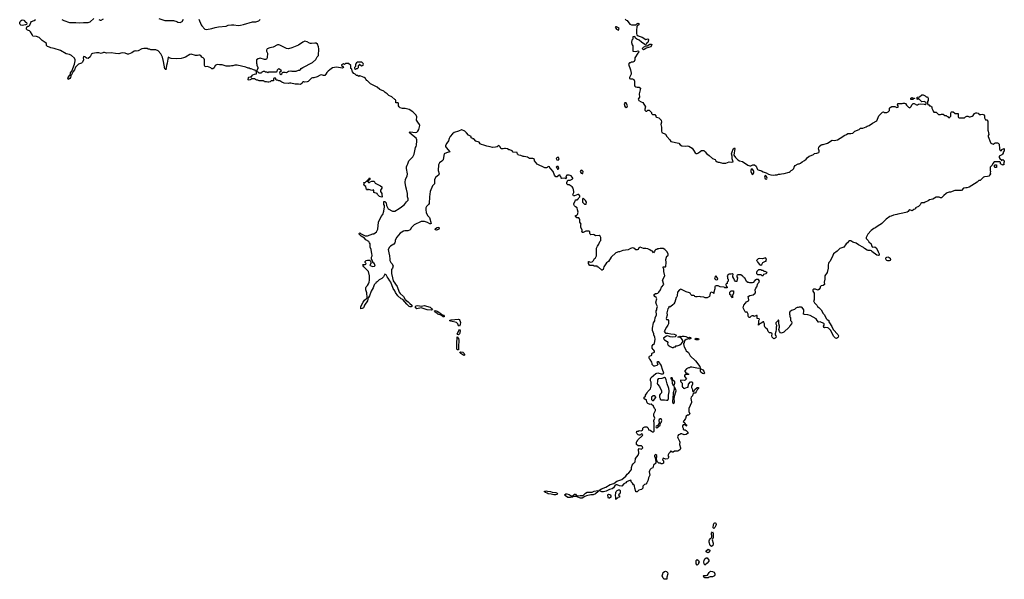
# Model space of a CAD drawing. Header units: inches. Extents: x 2386215 to 2556187, y 580866 to 760840.
# Tile 47 of 203: x 2512383 to 2530354, y 635748 to 645964. Entities that reach past the tile are written whole.
import ezdxf

# ---------------------------------------------------------------- set-up
doc = ezdxf.new("R2010")
doc.units = ezdxf.units.IN
doc.header["$MEASUREMENT"] = 0
for name, color, linetype in [('C5614', 7, 'Continuous'), ('C5623', 7, 'Continuous'), ('C5624', 7, 'Continuous'), ('C5634', 7, 'Continuous')]:
    doc.layers.add(name, color=color, linetype=linetype)

msp = doc.modelspace()

# ---------------------------------------------------------------- linework, layer by layer
at = {"layer": 'C5614', "color": 5, "elevation": 40}
for points in [[(2512430, 645855), (2512405, 645865), (2512393, 645873), (2512384, 645890), (2512383, 645910), (2512389, 645930), (2512410, 645951), (2512430, 645959), (2512456, 645956), (2512490, 645919), (2512505, 645910), (2512510, 645886), (2512505, 645875), (2512490, 645869)], [(2517590, 645570), (2517550, 645553), (2517470, 645498), (2517351, 645449), (2517290, 645434), (2517250, 645439), (2517130, 645498), (2517110, 645504), (2517090, 645502), (2517010, 645465), (2516946, 645450), (2516901, 645430), (2516887, 645410), (2516885, 645390), (2516905, 645350), (2516902, 645270), (2516890, 645246), (2516870, 645238), (2516850, 645238), (2516770, 645262), (2516734, 645250), (2516702, 645230), (2516705, 645170), (2516711, 645151), (2516712, 645132), (2516732, 645090), (2516732, 645068), (2516718, 645062), (2516714, 645030), (2516718, 645018), (2516730, 645014), (2516750, 644994), (2516790, 644994), (2516802, 644998), (2516810, 645014), (2516830, 645022), (2516850, 645022), (2516870, 645012), (2516892, 645012), (2516910, 645002), (2516930, 645014), (2517070, 645014), (2517082, 645018), (2517086, 645050), (2517110, 645074), (2517152, 645050), (2517153, 645027), (2517122, 644998), (2517130, 644974), (2517150, 644962), (2517170, 644974), (2517180, 645000), (2517190, 645005), (2517230, 645006), (2517250, 645002), (2517290, 645022), (2517330, 645031), (2517350, 645025), (2517430, 645025), (2517470, 645042), (2517490, 645042), (2517508, 645052), (2517518, 645070), (2517550, 645094), (2517730, 645182), (2517785, 645235), (2517815, 645285), (2517838, 645310), (2517844, 645430), (2517839, 645470), (2517816, 645516), (2517793, 645533), (2517770, 645538), (2517710, 645527), (2517690, 645527), (2517670, 645535), (2517630, 645562)], [(2518630, 645186), (2518550, 645186), (2518530, 645178), (2518514, 645150), (2518514, 645110), (2518494, 645090), (2518494, 645070), (2518510, 645062), (2518530, 645074), (2518550, 645074), (2518566, 645090), (2518566, 645130), (2518582, 645138), (2518587, 645153), (2518593, 645153), (2518598, 645138), (2518630, 645122), (2518650, 645134), (2518655, 645150), (2518650, 645166)], [(2518750, 642994), (2518770, 642994), (2518778, 643002), (2518810, 643014), (2518850, 643014), (2518870, 642982), (2518970, 642930), (2518990, 642915), (2518995, 642890), (2518971, 642850), (2518971, 642830), (2518990, 642791), (2518995, 642770), (2518996, 642730), (2518990, 642724), (2518950, 642736), (2518914, 642770), (2518909, 642789), (2518848, 642810), (2518847, 642847), (2518838, 642858), (2518810, 642848), (2518775, 642855), (2518750, 642866), (2518738, 642862), (2518730, 642846), (2518722, 642862), (2518710, 642866), (2518709, 642890), (2518698, 642918), (2518670, 642938), (2518662, 642950), (2518668, 642970), (2518666, 642990), (2518690, 642992), (2518710, 643014), (2518722, 643018), (2518730, 643034), (2518742, 643038), (2518750, 643054), (2518762, 643058), (2518770, 643074), (2518774, 643070), (2518773, 643047), (2518758, 643042), (2518753, 643027), (2518738, 643022), (2518734, 643010)], [(2519890, 640662), (2519822, 640670), (2519710, 640705), (2519630, 640688), (2519605, 640705), (2519604, 640730), (2519620, 640740), (2519650, 640745), (2519710, 640736), (2519770, 640746), (2519790, 640743), (2519850, 640725), (2519874, 640714), (2519902, 640690), (2519916, 640670), (2519910, 640666)]]:
    msp.add_lwpolyline(points, close=True, dxfattribs=at)
for points in [[(2520000, 643106), (2519978, 643090), (2519955, 643045), (2519951, 643010), (2519956, 642990), (2519951, 642970), (2519916, 642930), (2519875, 642830), (2519861, 642730), (2519854, 642610), (2519847, 642590), (2519808, 642552), (2519797, 642530), (2519795, 642490), (2519803, 642443), (2519827, 642387), (2519862, 642350), (2519890, 642246), (2519882, 642238), (2519870, 642235), (2519824, 642264), (2519770, 642281), (2519710, 642277), (2519584, 642216), (2519532, 642170), (2519512, 642130), (2519500, 642120), (2519470, 642109), (2519411, 642109), (2519390, 642102), (2519330, 642064), (2519266, 641994), (2519241, 641950), (2519236, 641930), (2519238, 641910), (2519231, 641890), (2519211, 641869), (2519151, 641829), (2519131, 641809), (2519111, 641770), (2519119, 641710), (2519134, 641654), (2519136, 641590), (2519141, 641570), (2519158, 641530), (2519174, 641514), (2519198, 641470), (2519185, 641430), (2519170, 641406), (2519166, 641374), (2519169, 641329), (2519190, 641250), (2519198, 641198), (2519272, 641092), (2519309, 640989), (2519327, 640967), (2519390, 640910), (2519418, 640858), (2519474, 640814), (2519502, 640782), (2519543, 640750), (2519539, 640730), (2519530, 640719), (2519510, 640721), (2519490, 640730), (2519448, 640768), (2519414, 640814), (2519373, 640853), (2519348, 640868), (2519285, 640925), (2519245, 640985), (2519232, 641012), (2519199, 641059), (2519155, 641170), (2519136, 641196), (2519110, 641248), (2519089, 641269), (2519070, 641308), (2519050, 641318), (2519022, 641270), (2518990, 641238), (2518945, 641215), (2518910, 641178), (2518892, 641168), (2518885, 641155), (2518870, 641148), (2518864, 641136), (2518850, 641122), (2518832, 641068), (2518799, 641010), (2518770, 640922), (2518750, 640894), (2518742, 640890), (2518733, 640830), (2518678, 640750), (2518665, 640715), (2518657, 640703), (2518631, 640689), (2518610, 640688), (2518609, 640731), (2518649, 640810), (2518676, 640844), (2518720, 640880), (2518724, 640890), (2518717, 640977), (2518702, 641030), (2518702, 641070), (2518708, 641090), (2518730, 641112), (2518750, 641142), (2518761, 641170), (2518769, 641210), (2518769, 641290), (2518749, 641370), (2518664, 641450), (2518649, 641470), (2518646, 641490), (2518650, 641494), (2518690, 641494), (2518702, 641498), (2518706, 641510), (2518686, 641530), (2518686, 641550), (2518706, 641570), (2518730, 641574), (2518770, 641574), (2518794, 641550), (2518794, 641510), (2518774, 641490), (2518778, 641478), (2518810, 641462), (2518830, 641458), (2518856, 641464), (2518866, 641470), (2518868, 641490), (2518855, 641515), (2518826, 641530), (2518826, 641550), (2518816, 641576), (2518806, 641590), (2518806, 641630), (2518818, 641650), (2518816, 641664), (2518808, 641690), (2518798, 641770), (2518778, 641810), (2518778, 641870), (2518769, 641890), (2518753, 641913), (2518703, 641943), (2518674, 641974), (2518615, 642010), (2518606, 642026), (2518581, 642050), (2518581, 642059), (2518590, 642071), (2518601, 642061), (2518690, 642018), (2518730, 642016), (2518830, 642052), (2518847, 642053), (2518898, 642090), (2518920, 642140), (2518929, 642270), (2518979, 642370), (2519009, 642410), (2519032, 642468), (2519044, 642550), (2519041, 642570), (2519028, 642590), (2519030, 642642), (2519050, 642645), (2519070, 642621), (2519077, 642570), (2519110, 642511), (2519190, 642471), (2519229, 642471), (2519310, 642516), (2519350, 642546), (2519404, 642590), (2519442, 642638), (2519474, 642670), (2519475, 642695), (2519462, 642730), (2519459, 642790), (2519444, 642870), (2519429, 642910), (2519419, 642990), (2519425, 643050), (2519453, 643110), (2519461, 643150), (2519444, 643250), (2519445, 643275), (2519455, 643310), (2519469, 643330), (2519484, 643390), (2519557, 643463), (2519585, 643510), (2519609, 643630), (2519621, 643650), (2519627, 643673), (2519634, 643750), (2519631, 643771), (2519619, 643799), (2519501, 643890), (2519498, 643910), (2519510, 643914), (2519610, 643907), (2519630, 643911), (2519649, 643930), (2519670, 643962), (2519684, 644030), (2519682, 644050), (2519648, 644090), (2519628, 644128), (2519629, 644190), (2519619, 644219), (2519560, 644280), (2519490, 644322), (2519420, 644340), (2519370, 644342), (2519330, 644355), (2519306, 644370), (2519298, 644390), (2519298, 644430), (2519290, 644446), (2519250, 644448), (2519247, 644487), (2519242, 644502), (2519230, 644506), (2519176, 644556), (2519121, 644581), (2519090, 644609), (2519052, 644632), (2519030, 644659), (2518958, 644690), (2518909, 644729), (2518788, 644790), (2518730, 644848), (2518716, 644856), (2518698, 644878), (2518695, 644890), (2518670, 644908), (2518610, 644935), (2518590, 644938), (2518570, 644926), (2518550, 644946), (2518530, 644946), (2518506, 644970), (2518483, 644983), (2518458, 645010), (2518448, 645028), (2518442, 645062), (2518426, 645070), (2518426, 645130), (2518387, 645167), (2518330, 645166), (2518312, 645148), (2518290, 645158), (2518258, 645142), (2518254, 645130), (2518277, 645117), (2518294, 645090), (2518270, 645078), (2518170, 645099), (2518130, 645094), (2518090, 645082), (2518042, 645050), (2518015, 645025), (2517990, 644998), (2517973, 644967), (2517953, 644947), (2517930, 644943), (2517890, 644955), (2517870, 644954), (2517810, 644922), (2517750, 644902), (2517730, 644902), (2517710, 644895), (2517650, 644838), (2517630, 644828), (2517590, 644822), (2517570, 644828), (2517553, 644827), (2517537, 644803), (2517510, 644782), (2517470, 644788), (2517410, 644789), (2517330, 644808), (2517310, 644808), (2517290, 644798), (2517210, 644802), (2517165, 644825), (2517150, 644838), (2517130, 644846), (2517110, 644846), (2517090, 644858), (2517070, 644858), (2517058, 644870), (2517058, 644890), (2517050, 644898), (2517030, 644898), (2517014, 644890), (2517014, 644850), (2516973, 644847), (2516954, 644830), (2516930, 644822), (2516910, 644822), (2516890, 644828), (2516850, 644829), (2516842, 644842), (2516830, 644846), (2516752, 644848), (2516730, 644858), (2516710, 644858), (2516686, 644870), (2516667, 644887), (2516613, 644887), (2516602, 644870), (2516590, 644864), (2516570, 644862), (2516550, 644868), (2516558, 644910), (2516565, 644915), (2516590, 644921), (2516610, 644914), (2516629, 644951), (2516640, 644960), (2516668, 644972), (2516702, 644978), (2516706, 644990), (2516702, 645022), (2516687, 645027), (2516682, 645042), (2516650, 645046), (2516636, 645056), (2516607, 645067), (2516588, 645068), (2516570, 645078), (2516550, 645078), (2516510, 645095), (2516350, 645135), (2516310, 645135), (2516270, 645122), (2516250, 645122), (2516225, 645115), (2516170, 645114), (2516150, 645115), (2516078, 645138), (2516050, 645142), (2516030, 645138), (2515990, 645148), (2515952, 645128), (2515935, 645085), (2515910, 645068), (2515890, 645069), (2515870, 645082), (2515810, 645108), (2515770, 645106), (2515758, 645130), (2515758, 645230), (2515748, 645250), (2515730, 645268), (2515710, 645278), (2515688, 645308), (2515670, 645315), (2515650, 645315), (2515630, 645309), (2515590, 645309), (2515510, 645334), (2515490, 645328), (2515410, 645282), (2515374, 645270), (2515330, 645258), (2515250, 645249), (2515150, 645255), (2515110, 645269), (2515090, 645282), (2515073, 645170), (2515060, 645130), (2515050, 645046), (2515042, 645062), (2515030, 645066), (2515010, 645198), (2514990, 645278), (2514959, 645339), (2514910, 645398), (2514870, 645414), (2514776, 645416), (2514750, 645428), (2514728, 645428), (2514710, 645438), (2514650, 645438), (2514614, 645430), (2514545, 645395), (2514511, 645389), (2514490, 645395), (2514470, 645392), (2514430, 645356), (2514370, 645332), (2514350, 645332), (2514310, 645351), (2514263, 645357), (2514230, 645354), (2514190, 645338), (2514130, 645349), (2514050, 645357), (2513970, 645355), (2513930, 645367), (2513914, 645366), (2513870, 645349), (2513830, 645357), (2513782, 645358), (2513710, 645349), (2513688, 645332), (2513683, 645310), (2513670, 645285), (2513630, 645257), (2513601, 645261), (2513570, 645288), (2513550, 645294), (2513542, 645270), (2513548, 645230), (2513532, 645190), (2513508, 645172), (2513459, 645150), (2513430, 645128), (2513402, 645098), (2513383, 645050), (2513361, 645019), (2513330, 644956), (2513318, 644950), (2513318, 644930), (2513310, 644909), (2513296, 644890), (2513270, 644873), (2513263, 644883), (2513265, 644910), (2513290, 644942), (2513305, 644950), (2513309, 644991), (2513334, 645026), (2513384, 645150), (2513398, 645210), (2513398, 645230), (2513382, 645262), (2513331, 645311), (2513290, 645328), (2513230, 645341), (2513130, 645401), (2513010, 645438), (2512950, 645449), (2512924, 645464), (2512890, 645475), (2512869, 645490), (2512875, 645510), (2512869, 645530), (2512849, 645550), (2512790, 645586), (2512738, 645638), (2512690, 645657), (2512623, 645663), (2512615, 645675), (2512612, 645692), (2512581, 645741), (2512561, 645761), (2512528, 645770), (2512508, 645790), (2512508, 645808), (2512520, 645840), (2512530, 645845), (2512550, 645845), (2512570, 645862), (2512587, 645913), (2512599, 645930), (2512649, 645950), (2512669, 645970)], [(2513150, 645968), (2513190, 645948), (2513290, 645912), (2513410, 645910), (2513470, 645904), (2513550, 645913), (2513630, 645914), (2513670, 645923), (2513737, 645983)], [(2513830, 645966), (2513850, 645958), (2513870, 645958), (2513910, 645977)], [(2514924, 645984), (2515030, 645951), (2515090, 645946), (2515191, 645951), (2515250, 645931), (2515270, 645918), (2515310, 645911), (2515350, 645932), (2515370, 645972)], [(2515650, 645976), (2515692, 645872), (2515706, 645850), (2515760, 645790), (2515790, 645784), (2515890, 645801), (2515950, 645820), (2516010, 645833), (2516150, 645844), (2516190, 645861), (2516250, 645871), (2516291, 645871), (2516370, 645860), (2516410, 645862), (2516470, 645876), (2516630, 645924), (2516690, 645925), (2516750, 645943), (2516774, 645966)], [(2520000, 642125), (2519990, 642124), (2519968, 642130), (2519975, 642150), (2520000, 642168)], [(2520000, 640600), (2519960, 640630), (2519955, 640650), (2519970, 640654), (2520000, 640640)]]:
    msp.add_lwpolyline(points, dxfattribs=at)
at = {"layer": 'C5623', "color": 5, "elevation": 40}
for points in [[(2520393, 640000), (2520390, 639938), (2520370, 639939), (2520363, 639950), (2520363, 640000)], [(2524509, 640000), (2524539, 639930), (2524550, 639916), (2524588, 639888), (2524618, 639830), (2524717, 639737), (2524795, 639630), (2524802, 639610), (2524800, 639600), (2524770, 639597), (2524650, 639622), (2524630, 639622), (2524621, 639619), (2524610, 639606), (2524590, 639606), (2524554, 639590), (2524524, 639556), (2524524, 639544), (2524550, 639514), (2524573, 639513), (2524578, 639498), (2524594, 639490), (2524590, 639486), (2524530, 639486), (2524514, 639470), (2524514, 639450), (2524552, 639410), (2524530, 639386), (2524510, 639378), (2524450, 639386), (2524442, 639378), (2524442, 639370), (2524450, 639354), (2524474, 639330), (2524474, 639270), (2524478, 639258), (2524493, 639253), (2524498, 639238), (2524510, 639234), (2524574, 639254), (2524586, 639254), (2524588, 639312), (2524628, 639352), (2524650, 639352), (2524660, 639340), (2524662, 639310), (2524642, 639270), (2524642, 639250), (2524662, 639210), (2524662, 639190), (2524670, 639174), (2524690, 639174), (2524706, 639210), (2524746, 639250), (2524774, 639250), (2524774, 639230), (2524750, 639206), (2524732, 639170), (2524711, 639149), (2524690, 639146), (2524670, 639126), (2524660, 639100), (2524638, 639070), (2524631, 639050), (2524645, 638990), (2524644, 638976), (2524593, 638867), (2524593, 638813), (2524612, 638768), (2524590, 638746), (2524570, 638746), (2524550, 638728), (2524534, 638686), (2524510, 638646), (2524494, 638630), (2524514, 638610), (2524518, 638598), (2524530, 638594), (2524538, 638578), (2524554, 638570), (2524554, 638550), (2524550, 638546), (2524542, 638562), (2524530, 638566), (2524490, 638566), (2524482, 638550), (2524482, 638530), (2524494, 638510), (2524494, 638490), (2524510, 638474), (2524530, 638474), (2524550, 638462), (2524582, 638430), (2524572, 638410), (2524550, 638389), (2524510, 638388), (2524470, 638406), (2524450, 638406), (2524431, 638389), (2524410, 638386), (2524393, 638367), (2524392, 638350), (2524398, 638330), (2524427, 638270), (2524431, 638251), (2524426, 638210), (2524445, 638150), (2524445, 638130), (2524440, 638120), (2524410, 638095), (2524390, 638089), (2524333, 638087), (2524310, 638066), (2524290, 638066), (2524270, 638086), (2524258, 638082), (2524253, 638067), (2524230, 638046), (2524214, 638010), (2524222, 637990), (2524222, 637970), (2524210, 637948), (2524170, 637942), (2524130, 637958), (2524122, 637950), (2524114, 637930), (2524134, 637910), (2524134, 637870), (2524110, 637858), (2524090, 637858), (2524070, 637868), (2524048, 637868), (2524018, 637898), (2524010, 637926), (2524006, 637926), (2524009, 638010), (2523990, 638029), (2523971, 638010), (2523969, 637990), (2523981, 637970), (2523985, 637930), (2523990, 637914), (2523994, 637914), (2523994, 637870), (2523952, 637830), (2523938, 637782), (2523910, 637769), (2523890, 637753), (2523876, 637730), (2523871, 637710), (2523885, 637650), (2523861, 637599), (2523850, 637546), (2523832, 637510), (2523810, 637486), (2523784, 637476), (2523754, 637450), (2523754, 637410), (2523750, 637406), (2523734, 637390), (2523686, 637374), (2523650, 637346), (2523630, 637346), (2523626, 637350), (2523608, 637410), (2523607, 637447), (2523602, 637462), (2523586, 637470), (2523570, 637506), (2523546, 637530), (2523546, 637550), (2523530, 637558), (2523461, 637530), (2523448, 637512), (2523410, 637489), (2523370, 637446), (2523330, 637454), (2523290, 637471), (2523268, 637472), (2523250, 637465), (2523221, 637419), (2523199, 637401), (2523150, 637390), (2523090, 637358), (2523036, 637344), (2523010, 637342), (2522955, 637370), (2523003, 637397), (2523081, 637430), (2523163, 637477), (2523230, 637498), (2523281, 637539), (2523370, 637570), (2523445, 637630), (2523471, 637669), (2523502, 637690), (2523529, 637731), (2523548, 637750), (2523549, 637791), (2523562, 637830), (2523582, 637858), (2523614, 637890), (2523624, 637956), (2523670, 638014), (2523682, 638050), (2523680, 638120), (2523690, 638134), (2523730, 638125), (2523755, 638150), (2523750, 638166), (2523730, 638186), (2523670, 638186), (2523638, 638210), (2523638, 638250), (2523650, 638274), (2523662, 638278), (2523667, 638293), (2523750, 638374), (2523758, 638390), (2523730, 638406), (2523713, 638387), (2523700, 638380), (2523690, 638378), (2523670, 638386), (2523650, 638406), (2523638, 638430), (2523648, 638450), (2523670, 638452), (2523690, 638462), (2523730, 638458), (2523738, 638462), (2523748, 638470), (2523758, 638490), (2523758, 638510), (2523770, 638522), (2523790, 638532), (2523832, 638532), (2523854, 638510), (2523858, 638478), (2523892, 638472), (2523914, 638450), (2523930, 638442), (2523950, 638442), (2523966, 638450), (2523966, 638610), (2523958, 638630), (2523958, 638650), (2523978, 638690), (2523958, 638730), (2523958, 638770), (2523986, 638830), (2523986, 638850), (2523970, 638866), (2523948, 638910), (2523910, 638946), (2523890, 638938), (2523850, 638958), (2523838, 638970), (2523828, 638990), (2523826, 639026), (2523814, 639026), (2523783, 639043), (2523778, 639050), (2523778, 639070), (2523806, 639090), (2523808, 639112), (2523818, 639130), (2523838, 639150), (2523850, 639174), (2523896, 639224), (2523909, 639271), (2523908, 639348), (2523898, 639370), (2523898, 639410), (2523910, 639434), (2523994, 639506), (2524030, 639516), (2524090, 639499), (2524130, 639496), (2524141, 639510), (2524136, 639530), (2524120, 639560), (2524090, 639655), (2524050, 639718), (2524022, 639718), (2524014, 639710), (2524032, 639670), (2524012, 639650), (2523970, 639638), (2523960, 639640), (2523926, 639670), (2523926, 639690), (2523918, 639710), (2523890, 639758), (2523875, 639775), (2523869, 639789), (2523869, 639810), (2523880, 639820), (2523910, 639832), (2523918, 639842), (2523919, 639870), (2523924, 639876), (2523967, 639893), (2523968, 639910), (2523958, 639930), (2523943, 639943), (2523926, 639970), (2523928, 640000)], [(2524256, 640000), (2524290, 639982), (2524310, 639982), (2524330, 639994), (2524350, 639994), (2524356, 640000)]]:
    msp.add_lwpolyline(points, dxfattribs=at)
for points in [[(2520490, 639833), (2520433, 639870), (2520419, 639890), (2520422, 639898), (2520430, 639903), (2520470, 639892), (2520493, 639873), (2520502, 639850), (2520499, 639841)], [(2524150, 639435), (2524104, 639416), (2524034, 639410), (2524025, 639390), (2524025, 639350), (2524018, 639330), (2524022, 639310), (2524058, 639270), (2524094, 639190), (2524094, 639150), (2524070, 639126), (2524062, 639110), (2524062, 639070), (2524072, 639050), (2524073, 639033), (2524090, 639022), (2524150, 639025), (2524190, 639019), (2524210, 639021), (2524219, 639030), (2524225, 639050), (2524224, 639110), (2524237, 639170), (2524237, 639190), (2524229, 639230), (2524199, 639319), (2524185, 639390), (2524170, 639419)], [(2524290, 639426), (2524270, 639426), (2524270, 639405), (2524280, 639400), (2524287, 639387), (2524294, 639330), (2524310, 639286), (2524315, 639285), (2524330, 639294), (2524342, 639330), (2524342, 639350), (2524302, 639382)], [(2524870, 639499), (2524844, 639504), (2524815, 639530), (2524809, 639550), (2524808, 639588), (2524802, 639598), (2524850, 639571), (2524870, 639550), (2524881, 639510)], [(2524330, 639266), (2524328, 639210), (2524311, 639150), (2524312, 639110), (2524305, 639085), (2524305, 639030), (2524298, 639010), (2524298, 638990), (2524310, 638958), (2524329, 638971), (2524335, 638985), (2524328, 639050), (2524339, 639110), (2524354, 639150), (2524362, 639190), (2524358, 639210)], [(2523976, 639096), (2523944, 639096), (2523914, 639070), (2523914, 639030), (2523930, 639014), (2523950, 639014), (2523996, 639064), (2523996, 639076)], [(2524090, 638678), (2524070, 638675), (2524057, 638663), (2524051, 638650), (2524057, 638603), (2524036, 638564), (2523998, 638542), (2523994, 638530), (2523998, 638518), (2524010, 638514), (2524030, 638522), (2524041, 638539), (2524050, 638541), (2524070, 638561), (2524080, 638600), (2524090, 638611), (2524101, 638650)], [(2522130, 637292), (2522084, 637304), (2522030, 637310), (2522010, 637322), (2521981, 637330), (2521957, 637350), (2521970, 637359), (2521990, 637362), (2522015, 637355), (2522070, 637350), (2522100, 637340), (2522170, 637334), (2522190, 637323), (2522199, 637310), (2522190, 637297), (2522170, 637292)], [(2522850, 637292), (2522810, 637292), (2522726, 637274), (2522698, 637262), (2522650, 637227), (2522619, 637230), (2522538, 637258), (2522482, 637258), (2522472, 637250), (2522436, 637244), (2522390, 637244), (2522345, 637270), (2522329, 637290), (2522350, 637308), (2522370, 637310), (2522410, 637297), (2522450, 637270), (2522470, 637270), (2522484, 637276), (2522510, 637304), (2522530, 637301), (2522542, 637282), (2522570, 637272), (2522610, 637279), (2522660, 637280), (2522675, 637285), (2522710, 637322), (2522742, 637338), (2522830, 637340), (2522870, 637360), (2522934, 637370), (2522939, 637350), (2522890, 637306)], [(2523130, 637228), (2523121, 637250), (2523119, 637290), (2523130, 637301), (2523150, 637299), (2523165, 637290), (2523171, 637270), (2523171, 637249), (2523150, 637228)], [(2523270, 637206), (2523266, 637210), (2523266, 637250), (2523258, 637270), (2523262, 637330), (2523269, 637350), (2523289, 637370), (2523310, 637382), (2523330, 637382), (2523342, 637370), (2523342, 637330), (2523334, 637310), (2523314, 637290), (2523318, 637278), (2523332, 637272), (2523332, 637248), (2523298, 637242), (2523293, 637227), (2523278, 637222)], [(2525050, 636678), (2525038, 636690), (2525044, 636750), (2525058, 636770), (2525070, 636778), (2525077, 636777), (2525091, 636770), (2525096, 636750), (2525091, 636730), (2525070, 636695)], [(2525010, 636349), (2524990, 636358), (2524985, 636365), (2524970, 636426), (2524969, 636450), (2524975, 636470), (2524989, 636491), (2525002, 636498), (2525016, 636524), (2525018, 636550), (2525010, 636566), (2525009, 636590), (2525030, 636614), (2525038, 636590), (2525042, 636510), (2525022, 636470), (2525041, 636410), (2525041, 636390), (2525035, 636365)], [(2524950, 636233), (2524930, 636239), (2524915, 636250), (2524915, 636270), (2524950, 636298), (2524977, 636277), (2524976, 636250), (2524970, 636244)], [(2524750, 636006), (2524729, 636030), (2524729, 636090), (2524750, 636112), (2524774, 636090), (2524782, 636070), (2524773, 636047), (2524771, 636029)], [(2524890, 636009), (2524875, 636030), (2524868, 636070), (2524874, 636090), (2524890, 636122), (2524910, 636142), (2524930, 636138), (2524958, 636098), (2524959, 636081), (2524930, 636042)], [(2524190, 635748), (2524146, 635750), (2524130, 635766), (2524109, 635810), (2524119, 635850), (2524129, 635871), (2524150, 635891), (2524170, 635898), (2524190, 635892), (2524205, 635870), (2524211, 635850), (2524194, 635790), (2524194, 635750)], [(2524890, 635775), (2524870, 635788), (2524862, 635810), (2524870, 635818), (2524910, 635818), (2524935, 635825), (2524965, 635875), (2524990, 635894), (2525027, 635893), (2525058, 635878), (2525071, 635850), (2525071, 635829), (2525062, 635810), (2525030, 635795), (2524985, 635795), (2524970, 635786), (2524950, 635778)]]:
    msp.add_lwpolyline(points, close=True, dxfattribs=at)
at = {"layer": 'C5624', "color": 5, "elevation": 40}
for points in [[(2523431, 645971), (2523452, 645952), (2523471, 645951), (2523521, 645881), (2523551, 645871), (2523629, 645871), (2523648, 645890), (2523670, 645898), (2523692, 645890), (2523682, 645870), (2523651, 645849), (2523646, 645834), (2523639, 645770), (2523643, 645750), (2523641, 645710), (2523647, 645687), (2523672, 645670), (2523745, 645645), (2523810, 645602), (2523829, 645611), (2523850, 645612), (2523860, 645600), (2523862, 645590), (2523845, 645550), (2523825, 645530), (2523810, 645506), (2523790, 645509), (2523730, 645554), (2523692, 645592), (2523646, 645606), (2523625, 645625), (2523610, 645655), (2523574, 645650), (2523572, 645608), (2523553, 645587), (2523552, 645550), (2523564, 645504), (2523572, 645488), (2523574, 645390), (2523630, 645382), (2523670, 645393), (2523676, 645390), (2523681, 645370), (2523666, 645354), (2523611, 645270), (2523612, 645230), (2523597, 645203), (2523571, 645189), (2523550, 645188), (2523530, 645178), (2523510, 645178), (2523494, 645150), (2523531, 645050), (2523542, 644990), (2523542, 644970), (2523512, 644910), (2523513, 644893), (2523530, 644882), (2523570, 644882), (2523592, 644870), (2523604, 644844), (2523602, 644770), (2523612, 644750), (2523630, 644738), (2523652, 644732), (2523691, 644731), (2523711, 644711), (2523710, 644686), (2523687, 644610), (2523694, 644550), (2523674, 644510), (2523682, 644490), (2523725, 644465), (2523754, 644454), (2523805, 644370), (2523794, 644330), (2523794, 644310), (2523810, 644294), (2523830, 644294), (2523850, 644314), (2523873, 644313), (2523912, 644270), (2523913, 644253), (2523930, 644234), (2523974, 644230), (2523991, 644211), (2523994, 644190), (2524004, 644184), (2524050, 644172), (2524090, 644132), (2524096, 644090), (2524086, 644050), (2524097, 644003), (2524098, 643930), (2524106, 643906), (2524171, 643871), (2524192, 643830), (2524250, 643771), (2524270, 643741), (2524411, 643711), (2524440, 643680), (2524470, 643662), (2524530, 643652), (2524570, 643658), (2524594, 643654), (2524656, 643616), (2524682, 643582), (2524710, 643536), (2524730, 643519), (2524750, 643521), (2524770, 643531), (2524800, 643560), (2524826, 643574), (2524870, 643578), (2524891, 643550), (2524921, 643521), (2524970, 643485), (2525030, 643431), (2525078, 643410), (2525087, 643387), (2525112, 643370), (2525130, 643361), (2525150, 643361), (2525210, 643346), (2525270, 643345), (2525330, 643371), (2525370, 643365), (2525406, 643370), (2525386, 643426), (2525384, 643470), (2525372, 643512), (2525390, 643570), (2525399, 643581), (2525410, 643611), (2525430, 643625), (2525435, 643610), (2525419, 643490), (2525446, 643446), (2525488, 643408), (2525523, 643390), (2525574, 643374), (2525671, 643310), (2525710, 643293), (2525730, 643294), (2525750, 643310), (2525765, 643315), (2525793, 643313), (2525825, 643290), (2525841, 643241), (2525848, 643228), (2525860, 643220), (2525922, 643202), (2525950, 643185), (2525970, 643182), (2525992, 643172), (2526010, 643171), (2526050, 643145), (2526092, 643132), (2526150, 643125), (2526172, 643132), (2526210, 643132), (2526230, 643142), (2526264, 643144), (2526290, 643151), (2526333, 643153), (2526430, 643182), (2526448, 643192), (2526466, 643210), (2526490, 643222), (2526515, 643245), (2526518, 643270), (2526536, 643304), (2526590, 643332), (2526610, 643332), (2526636, 643344), (2526666, 643370), (2526710, 643392), (2526740, 643420), (2526756, 643444), (2526790, 643471), (2526830, 643482), (2526870, 643502), (2526890, 643522), (2526935, 643525), (2526970, 643542), (2526975, 643550), (2526975, 643570), (2526965, 643605), (2526969, 643630), (2526977, 643650), (2527010, 643681), (2527030, 643686), (2527050, 643685), (2527129, 643711), (2527210, 643762), (2527250, 643756), (2527308, 643770), (2527408, 643830), (2527429, 643851), (2527474, 643866), (2527495, 643885), (2527554, 643886), (2527587, 643893), (2527626, 643930), (2527702, 643958), (2527730, 643982), (2527770, 643985), (2527830, 644005), (2527850, 644018), (2527890, 644031), (2527950, 644076), (2528025, 644115), (2528061, 644210), (2528130, 644276), (2528150, 644281), (2528170, 644272), (2528210, 644272), (2528236, 644284), (2528256, 644304), (2528258, 644350), (2528270, 644362), (2528303, 644377), (2528330, 644382), (2528357, 644377), (2528390, 644362), (2528415, 644365), (2528418, 644390), (2528406, 644410), (2528408, 644432), (2528490, 644432), (2528510, 644442), (2528530, 644442), (2528551, 644431), (2528570, 644402), (2528605, 644365), (2528630, 644354), (2528650, 644374), (2528670, 644414), (2528690, 644434), (2528710, 644434), (2528750, 644412), (2528770, 644412), (2528790, 644422), (2528830, 644425), (2528890, 644422), (2528910, 644414), (2528926, 644430), (2528926, 644450), (2528890, 644468), (2528850, 644466), (2528790, 644526), (2528778, 644522), (2528773, 644507), (2528766, 644510), (2528766, 644550), (2528807, 644553), (2528850, 644592), (2528870, 644591), (2528912, 644572), (2528930, 644554), (2528950, 644554), (2528962, 644530), (2528962, 644490), (2528954, 644470), (2528954, 644430), (2528958, 644418), (2528970, 644414), (2528990, 644394), (2529013, 644393), (2529018, 644378), (2529030, 644374), (2529032, 644350), (2529052, 644312), (2529053, 644293), (2529070, 644274), (2529110, 644274), (2529150, 644234), (2529190, 644234), (2529210, 644242), (2529240, 644240), (2529270, 644214), (2529292, 644212), (2529310, 644194), (2529330, 644194), (2529338, 644178), (2529350, 644174), (2529378, 644202), (2529376, 644264), (2529382, 644278), (2529390, 644282), (2529420, 644280), (2529444, 644264), (2529450, 644254), (2529511, 644251), (2529514, 644190), (2529518, 644178), (2529530, 644174), (2529630, 644174), (2529647, 644193), (2529670, 644202), (2529690, 644202), (2529710, 644192), (2529730, 644192), (2529770, 644202), (2529788, 644212), (2529810, 644254), (2529836, 644264), (2529850, 644265), (2529875, 644255), (2529893, 644233), (2529927, 644233), (2529950, 644242), (2529972, 644232), (2529994, 644210), (2529994, 644170), (2530000, 644157)], [(2523928, 640000), (2523928, 640012), (2523943, 640037), (2523967, 640053), (2523982, 640130), (2523975, 640170), (2523958, 640210), (2523958, 640230), (2523935, 640290), (2523935, 640330), (2523949, 640430), (2523973, 640467), (2523984, 640530), (2524004, 640570), (2524002, 640650), (2524009, 640670), (2524009, 640691), (2524026, 640730), (2524006, 640766), (2523995, 640810), (2524009, 640870), (2524001, 640890), (2523975, 640910), (2523962, 640930), (2523964, 640950), (2523990, 640963), (2524010, 640963), (2524028, 640970), (2524050, 640992), (2524077, 641030), (2524099, 641081), (2524137, 641130), (2524115, 641210), (2524158, 641290), (2524142, 641370), (2524139, 641410), (2524128, 641432), (2524126, 641450), (2524170, 641452), (2524179, 641461), (2524182, 641530), (2524176, 641584), (2524188, 641630), (2524196, 641644), (2524210, 641654), (2524218, 641670), (2524218, 641690), (2524195, 641735), (2524158, 641770), (2524130, 641789), (2524072, 641788), (2524050, 641778), (2524030, 641778), (2524010, 641768), (2523993, 641767), (2523974, 641750), (2523972, 641730), (2523950, 641706), (2523930, 641738), (2523910, 641742), (2523883, 641763), (2523850, 641779), (2523810, 641789), (2523769, 641789), (2523710, 641809), (2523683, 641797), (2523670, 641768), (2523650, 641762), (2523630, 641765), (2523590, 641794), (2523570, 641802), (2523530, 641785), (2523490, 641761), (2523394, 641750), (2523331, 641729), (2523310, 641729), (2523262, 641710), (2523178, 641630), (2523132, 641550), (2523092, 641528), (2523071, 641490), (2523042, 641450), (2523030, 641406), (2523014, 641390), (2523006, 641390), (2522950, 641446), (2522930, 641446), (2522922, 641462), (2522910, 641466), (2522870, 641466), (2522850, 641478), (2522790, 641478), (2522783, 641483), (2522766, 641510), (2522766, 641550), (2522772, 641552), (2522782, 641542), (2522810, 641538), (2522834, 641546), (2522858, 641570), (2522876, 641604), (2522890, 641614), (2522908, 641650), (2522909, 641790), (2522930, 641832), (2522954, 641866), (2522970, 641912), (2522989, 641931), (2522989, 641990), (2522975, 642015), (2522962, 642022), (2522890, 642018), (2522870, 642035), (2522850, 642044), (2522810, 642039), (2522802, 642042), (2522794, 642050), (2522787, 642067), (2522789, 642090), (2522770, 642106), (2522716, 642104), (2522670, 642078), (2522650, 642078), (2522642, 642090), (2522649, 642110), (2522648, 642128), (2522624, 642170), (2522622, 642210), (2522628, 642230), (2522606, 642270), (2522606, 642310), (2522598, 642330), (2522590, 642346), (2522550, 642346), (2522542, 642362), (2522526, 642370), (2522528, 642390), (2522550, 642394), (2522566, 642410), (2522575, 642450), (2522562, 642490), (2522558, 642530), (2522526, 642550), (2522510, 642566), (2522498, 642590), (2522498, 642610), (2522522, 642650), (2522530, 642674), (2522562, 642678), (2522566, 642690), (2522582, 642698), (2522586, 642710), (2522606, 642730), (2522606, 642750), (2522586, 642770), (2522570, 642775), (2522510, 642746), (2522490, 642746), (2522478, 642770), (2522498, 642810), (2522498, 642830), (2522482, 642890), (2522468, 642910), (2522430, 642938), (2522410, 642948), (2522387, 642947), (2522369, 642969), (2522369, 642991), (2522387, 643033), (2522430, 643032), (2522466, 643050), (2522476, 643064), (2522478, 643070), (2522468, 643090), (2522450, 643114), (2522412, 643128), (2522370, 643128), (2522361, 643119), (2522352, 643090), (2522362, 643070), (2522350, 643058), (2522330, 643069), (2522270, 643066), (2522266, 643070), (2522266, 643090), (2522248, 643108), (2522246, 643126), (2522230, 643128), (2522210, 643118), (2522190, 643098), (2522170, 643098), (2522145, 643125), (2522122, 643190), (2522080, 643240), (2522066, 643250), (2522055, 643275), (2522030, 643286), (2522013, 643267), (2522000, 643260), (2521970, 643258), (2521830, 643328), (2521810, 643348), (2521782, 643390), (2521778, 643410), (2521763, 643423), (2521749, 643429), (2521690, 643429), (2521650, 643455), (2521590, 643469), (2521570, 643469), (2521527, 643487), (2521490, 643488), (2521482, 643502), (2521466, 643510), (2521462, 643542), (2521390, 643548), (2521370, 643568), (2521329, 643589), (2521310, 643589), (2521285, 643605), (2521250, 643615), (2521230, 643615), (2521208, 643608), (2521170, 643608), (2521148, 643650), (2521130, 643668), (2521095, 643645), (2521070, 643635), (2521010, 643629), (2520970, 643644), (2520910, 643654), (2520856, 643676), (2520810, 643684), (2520790, 643695), (2520769, 643729), (2520710, 643749), (2520670, 643786), (2520646, 643790), (2520642, 643802), (2520626, 643810), (2520626, 643830), (2520576, 643856), (2520540, 643900), (2520510, 643928), (2520455, 643955), (2520445, 643955), (2520391, 643929), (2520310, 643902), (2520280, 643880), (2520241, 643830), (2520224, 643796), (2520211, 643750), (2520179, 643710), (2520156, 643670), (2520157, 643650), (2520167, 643630), (2520231, 643550), (2520170, 643536), (2520128, 643512), (2520121, 643450), (2520110, 643408), (2520090, 643382), (2520045, 643350), (2520024, 643316), (2520023, 643210), (2520039, 643150), (2520031, 643129), (2520000, 643106)], [(2530000, 643096), (2529990, 643095), (2529974, 643090), (2529914, 643030), (2529890, 643028), (2529860, 643000), (2529711, 642909), (2529670, 642895), (2529650, 642895), (2529610, 642886), (2529570, 642846), (2529450, 642846), (2529370, 642815), (2529345, 642815), (2529310, 642802), (2529290, 642789), (2529250, 642755), (2529210, 642709), (2529190, 642709), (2529164, 642724), (2529110, 642721), (2529050, 642689), (2528990, 642674), (2528964, 642656), (2528912, 642630), (2528890, 642623), (2528850, 642619), (2528831, 642609), (2528817, 642583), (2528790, 642555), (2528732, 642528), (2528731, 642510), (2528701, 642499), (2528670, 642475), (2528630, 642495), (2528610, 642482), (2528598, 642462), (2528578, 642450), (2528502, 642430), (2528410, 642416), (2528392, 642408), (2528330, 642396), (2528290, 642376), (2528265, 642370), (2528195, 642325), (2528117, 642243), (2528092, 642228), (2528084, 642216), (2528031, 642189), (2528012, 642170), (2527990, 642155), (2527970, 642149), (2527923, 642117), (2527862, 642050), (2527834, 641990), (2527834, 641970), (2527870, 641934), (2527882, 641910), (2527925, 641870), (2527933, 641847), (2527933, 641833), (2527950, 641814), (2527990, 641818), (2528017, 641797), (2528038, 641758), (2528050, 641725), (2528071, 641690), (2528070, 641668), (2528050, 641659), (2528030, 641663), (2527939, 641730), (2527930, 641742), (2527910, 641749), (2527870, 641749), (2527850, 641757), (2527804, 641784), (2527786, 641806), (2527694, 641854), (2527650, 641884), (2527590, 641904), (2527550, 641929), (2527530, 641929), (2527510, 641915), (2527491, 641889), (2527465, 641870), (2527426, 641814), (2527351, 641789), (2527301, 641739), (2527238, 641690), (2527214, 641626), (2527171, 641550), (2527151, 641529), (2527143, 641510), (2527139, 641490), (2527141, 641430), (2527121, 641350), (2527081, 641290), (2527079, 641230), (2527064, 641170), (2527070, 641128), (2527050, 641109), (2527010, 641106), (2526992, 641088), (2526990, 641066), (2526970, 641038), (2526949, 641029), (2526910, 641046), (2526870, 641046), (2526862, 641030), (2526862, 641010), (2526882, 640970), (2526882, 640850), (2526874, 640830), (2526882, 640810), (2526890, 640794), (2526931, 640751), (2526942, 640730), (2526971, 640711), (2527012, 640670), (2527050, 640602), (2527075, 640575), (2527102, 640510), (2527122, 640490), (2527151, 640471), (2527151, 640450), (2527161, 640430), (2527205, 640365), (2527230, 640311), (2527317, 640217), (2527326, 640190), (2527324, 640170), (2527310, 640155), (2527294, 640146), (2527270, 640152), (2527240, 640180), (2527204, 640250), (2527190, 640289), (2527145, 640330), (2527130, 640340), (2527097, 640343), (2527070, 640338), (2527063, 640343), (2527058, 640350), (2527055, 640370), (2527064, 640390), (2527064, 640410), (2527057, 640417), (2526990, 640448), (2526970, 640442), (2526965, 640445), (2526938, 640470), (2526922, 640502), (2526810, 640562), (2526770, 640579), (2526710, 640582), (2526689, 640589), (2526688, 640608), (2526695, 640630), (2526695, 640670), (2526666, 640710), (2526650, 640718), (2526610, 640718), (2526590, 640708), (2526573, 640707), (2526550, 640698), (2526525, 640675), (2526467, 640653), (2526442, 640630), (2526432, 640610), (2526432, 640590), (2526442, 640570), (2526442, 640542), (2526452, 640530), (2526453, 640473), (2526470, 640454), (2526478, 640430), (2526471, 640410), (2526442, 640378), (2526425, 640350), (2526330, 640258), (2526290, 640242), (2526270, 640248), (2526249, 640270), (2526239, 640310), (2526249, 640350), (2526249, 640370), (2526241, 640410), (2526237, 640470), (2526230, 640482), (2526217, 640463), (2526181, 640430), (2526183, 640410), (2526196, 640390), (2526196, 640370), (2526187, 640350), (2526191, 640310), (2526185, 640270), (2526171, 640231), (2526171, 640210), (2526185, 640190), (2526187, 640170), (2526172, 640148), (2526150, 640137), (2526142, 640142), (2526119, 640170), (2526113, 640190), (2526115, 640230), (2526110, 640238), (2526090, 640248), (2526066, 640250), (2526046, 640270), (2526030, 640306), (2525990, 640346), (2525978, 640370), (2525978, 640410), (2525966, 640434), (2525966, 640446), (2525950, 640448), (2525931, 640429), (2525902, 640418), (2525886, 640406), (2525874, 640406), (2525874, 640394), (2525868, 640388), (2525867, 640407), (2525876, 640424), (2525875, 640470), (2525878, 640482), (2525886, 640490), (2525882, 640502), (2525850, 640506), (2525846, 640510), (2525846, 640550), (2525842, 640562), (2525830, 640566), (2525790, 640548), (2525770, 640558), (2525750, 640558), (2525734, 640550), (2525710, 640526), (2525690, 640526), (2525678, 640550), (2525678, 640590), (2525662, 640622), (2525630, 640626), (2525626, 640630), (2525590, 640706), (2525602, 640750), (2525629, 640791), (2525649, 640811), (2525682, 640830), (2525693, 640847), (2525678, 640910), (2525710, 640927), (2525770, 640943), (2525805, 640970), (2525813, 640990), (2525809, 641030), (2525818, 641062), (2525835, 641090), (2525858, 641150), (2525878, 641170), (2525888, 641190), (2525870, 641218), (2525850, 641222), (2525830, 641218), (2525800, 641200), (2525771, 641169), (2525750, 641158), (2525710, 641158), (2525690, 641166), (2525670, 641166), (2525647, 641187), (2525622, 641242), (2525606, 641250), (2525602, 641262), (2525586, 641270), (2525582, 641282), (2525570, 641286), (2525547, 641307), (2525490, 641306), (2525478, 641302), (2525474, 641290), (2525474, 641270), (2525482, 641250), (2525474, 641190), (2525470, 641186), (2525450, 641186), (2525429, 641209), (2525419, 641239), (2525398, 641270), (2525398, 641290), (2525406, 641310), (2525402, 641322), (2525390, 641326), (2525370, 641318), (2525330, 641318), (2525314, 641310), (2525294, 641290), (2525302, 641270), (2525302, 641242), (2525314, 641230), (2525314, 641190), (2525294, 641170), (2525293, 641147), (2525278, 641142), (2525274, 641130), (2525278, 641098), (2525294, 641090), (2525293, 641067), (2525250, 641066), (2525242, 641082), (2525170, 641088), (2525130, 641108), (2525093, 641107), (2525078, 641102), (2525073, 641087), (2525071, 641050), (2525054, 640990), (2525054, 640970), (2525050, 640966), (2525038, 640978), (2525010, 640989), (2524997, 640983), (2524986, 640974), (2524972, 640910), (2524930, 640888), (2524892, 640888), (2524870, 640898), (2524810, 640902), (2524790, 640908), (2524750, 640902), (2524723, 640903), (2524706, 640910), (2524702, 640922), (2524687, 640927), (2524649, 640929), (2524630, 640948), (2524622, 640970), (2524610, 640979), (2524550, 640994), (2524450, 641042), (2524425, 641035), (2524391, 640989), (2524385, 640930), (2524375, 640905), (2524363, 640890), (2524339, 640810), (2524321, 640779), (2524304, 640756), (2524270, 640728), (2524250, 640718), (2524230, 640726), (2524222, 640698), (2524210, 640686), (2524203, 640637), (2524192, 640610), (2524198, 640570), (2524183, 640510), (2524190, 640492), (2524211, 640491), (2524222, 640470), (2524225, 640410), (2524214, 640386), (2524186, 640350), (2524148, 640272), (2524170, 640242), (2524210, 640244), (2524267, 640227), (2524330, 640225), (2524358, 640210), (2524367, 640190), (2524344, 640176), (2524290, 640170), (2524255, 640175), (2524210, 640192), (2524190, 640189), (2524155, 640170), (2524136, 640150), (2524141, 640130), (2524150, 640118), (2524202, 640090), (2524211, 640070), (2524205, 640045), (2524220, 640020), (2524256, 640000)], [(2520000, 642168), (2520007, 642173), (2520030, 642177), (2520035, 642170), (2520038, 642150), (2520030, 642138), (2520010, 642126), (2520000, 642125)], [(2520000, 640640), (2520054, 640614), (2520083, 640590), (2520084, 640584), (2520116, 640570), (2520133, 640550), (2520130, 640542), (2520110, 640542), (2520084, 640564), (2520058, 640578), (2520030, 640581), (2520013, 640590), (2520000, 640600)], [(2520363, 640000), (2520362, 640070), (2520365, 640150), (2520370, 640174), (2520379, 640159), (2520391, 640150), (2520399, 640110), (2520393, 640000)], [(2524356, 640000), (2524370, 640014), (2524390, 640012), (2524430, 640027), (2524464, 640050), (2524482, 640078), (2524486, 640090), (2524484, 640110), (2524450, 640162), (2524430, 640161), (2524398, 640170), (2524405, 640175), (2524430, 640185), (2524450, 640178), (2524474, 640186), (2524510, 640189), (2524542, 640182), (2524590, 640159), (2524610, 640170), (2524630, 640165), (2524637, 640150), (2524611, 640130), (2524590, 640135), (2524570, 640133), (2524550, 640128), (2524521, 640110), (2524511, 640090), (2524510, 640068), (2524498, 640050), (2524505, 640010), (2524509, 640000)]]:
    msp.add_lwpolyline(points, dxfattribs=at)
for points in [[(2523276, 645836), (2523264, 645836), (2523254, 645830), (2523274, 645790), (2523310, 645774), (2523326, 645810)], [(2523770, 645416), (2523748, 645430), (2523756, 645450), (2523770, 645464), (2523810, 645486), (2523833, 645487), (2523882, 645518), (2523910, 645519), (2523921, 645510), (2523901, 645470), (2523818, 645442), (2523790, 645424)], [(2528690, 644506), (2528650, 644508), (2528647, 644533), (2528670, 644542), (2528690, 644534), (2528713, 644533), (2528713, 644527), (2528698, 644522)], [(2523450, 644446), (2523430, 644446), (2523414, 644430), (2523422, 644410), (2523422, 644390), (2523434, 644370), (2523450, 644362), (2523470, 644374), (2523474, 644394)], [(2522210, 643454), (2522190, 643449), (2522176, 643430), (2522187, 643407), (2522210, 643401), (2522222, 643410), (2522229, 643430)], [(2522210, 643286), (2522190, 643286), (2522174, 643270), (2522193, 643253), (2522198, 643238), (2522210, 643234), (2522226, 643250)], [(2522630, 643215), (2522622, 643210), (2522612, 643190), (2522630, 643162), (2522650, 643154), (2522662, 643158), (2522666, 643190), (2522646, 643210)], [(2525750, 643243), (2525731, 643229), (2525728, 643212), (2525730, 643190), (2525750, 643138), (2525770, 643151), (2525783, 643170), (2525782, 643190), (2525775, 643210)], [(2525990, 643118), (2525976, 643090), (2525990, 643061), (2526010, 643051), (2526020, 643060), (2526024, 643070), (2526019, 643090), (2526010, 643108)], [(2522670, 642706), (2522654, 642690), (2522654, 642630), (2522690, 642594), (2522710, 642594), (2522722, 642598), (2522726, 642630), (2522710, 642666), (2522695, 642675)], [(2525994, 641614), (2525940, 641600), (2525890, 641602), (2525864, 641596), (2525834, 641570), (2525851, 641551), (2525854, 641530), (2525894, 641490), (2525910, 641482), (2525930, 641494), (2525948, 641530), (2525994, 641554), (2526006, 641554), (2526006, 641566), (2526015, 641590)], [(2528230, 641561), (2528208, 641570), (2528197, 641577), (2528189, 641590), (2528189, 641611), (2528197, 641623), (2528209, 641631), (2528230, 641633), (2528250, 641625), (2528271, 641610), (2528276, 641584), (2528270, 641569), (2528250, 641561)], [(2525910, 641398), (2525870, 641398), (2525838, 641370), (2525831, 641350), (2525832, 641332), (2525850, 641312), (2525912, 641312), (2525930, 641294), (2525950, 641294), (2525962, 641318), (2526006, 641330), (2526026, 641350), (2525990, 641368), (2525970, 641366), (2525950, 641386), (2525930, 641386)], [(2525090, 641286), (2525070, 641266), (2525066, 641250), (2525070, 641234), (2525084, 641224), (2525110, 641214), (2525122, 641218), (2525126, 641230), (2525116, 641256)], [(2525390, 640886), (2525382, 640902), (2525366, 640910), (2525366, 640930), (2525346, 640950), (2525346, 640990), (2525368, 641012), (2525414, 641014), (2525413, 640973), (2525393, 640927)], [(2520410, 640368), (2520390, 640375), (2520379, 640410), (2520354, 640434), (2520250, 640461), (2520230, 640472), (2520255, 640485), (2520390, 640496), (2520402, 640490), (2520419, 640470), (2520427, 640433), (2520422, 640398)], [(2520390, 640209), (2520374, 640214), (2520370, 640230), (2520399, 640281), (2520410, 640314), (2520421, 640290), (2520416, 640250), (2520410, 640229)], [(2524730, 640118), (2524705, 640130), (2524730, 640152), (2524770, 640141), (2524781, 640130), (2524770, 640122)]]:
    msp.add_lwpolyline(points, close=True, dxfattribs=at)
at = {"layer": 'C5634', "color": 5, "elevation": 40}
msp.add_lwpolyline([(2530000, 644157), (2530010, 644134), (2530033, 644133), (2530054, 644110), (2530052, 643950), (2530062, 643930), (2530074, 643870), (2530062, 643850), (2530062, 643830), (2530102, 643722), (2530110, 643712), (2530150, 643692), (2530190, 643716), (2530230, 643718), (2530242, 643710), (2530258, 643690), (2530265, 643605), (2530278, 643578), (2530290, 643574), (2530302, 643578), (2530310, 643594), (2530352, 643610), (2530352, 643570), (2530333, 643547), (2530332, 643530), (2530322, 643510), (2530310, 643498), (2530262, 643470), (2530262, 643450), (2530280, 643420), (2530294, 643410), (2530298, 643398), (2530310, 643394), (2530330, 643412), (2530354, 643390), (2530352, 643368), (2530342, 643350), (2530352, 643328), (2530330, 643308), (2530286, 643330), (2530282, 643362), (2530270, 643366), (2530170, 643366), (2530144, 643336), (2530133, 643307), (2530094, 643270), (2530094, 643210), (2530102, 643190), (2530098, 643170), (2530102, 643150), (2530092, 643130), (2530072, 643110), (2530050, 643099), (2530000, 643096)], dxfattribs=at)
msp.add_lwpolyline([(2530190, 643266), (2530166, 643290), (2530190, 643314), (2530210, 643314), (2530214, 643310), (2530214, 643270), (2530210, 643266)], close=True, dxfattribs=at)

doc.saveas('drawing.dxf')
